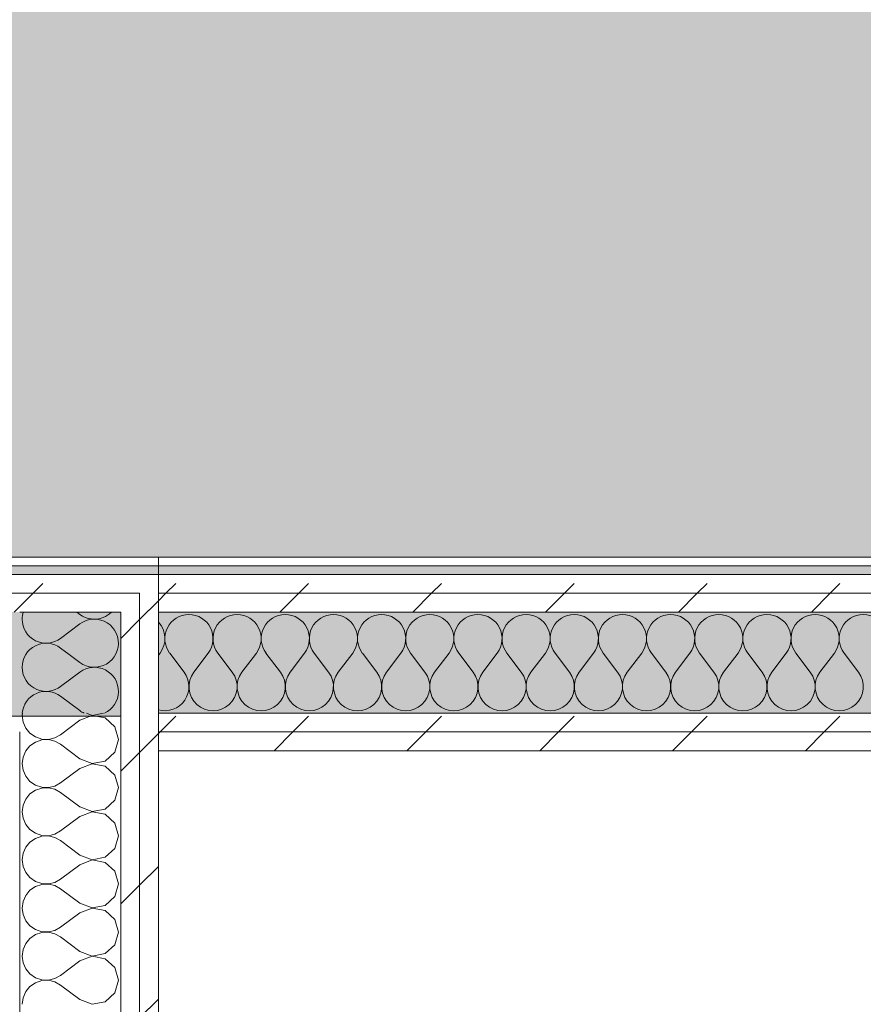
# Model space of a CAD drawing. Header units: millimetres. Extents: x -28277 to 305935, y -19284 to 4746.
# Tile 62 of 136: x -7117 to -6533, y 1800 to 2482. Entities that reach past the tile are written whole.
import ezdxf

# ---------------------------------------------------------------- set-up
doc = ezdxf.new("R2010")
doc.units = ezdxf.units.MM
doc.header["$MEASUREMENT"] = 0
doc.linetypes.add('Wipeout_Contour', pattern=[1000, 0, -1000])
doc.layers.add('14_PAV_Paviment existent', color=7, linetype='Continuous')
doc.layers.add('Nuevo_08_E_Envans secs', color=7, linetype='Continuous')
for name, color, linetype, lineweight, true_color in [('14_PAV_Paviment existent_Pluma_Nº__102', 7, 'Continuous', 5, 0xcccccc), ('Nuevo_08_E_Envans secs_Pluma_Nº__102', 7, 'Continuous', 5, 0xcccccc), ('Nuevo_08_E_Envans secs_Pluma_Nº__171', 171, 'Continuous', 13, 0xaaaaff), ('Nuevo_08_E_Envans secs_Pluma_Nº__177', 7, 'Continuous', 15, 0xf7e046)]:
    doc.layers.add(name, color=color, linetype=linetype, lineweight=lineweight, true_color=true_color)
doc.layers.add('14_PAV_Paviment existent_Pluma_Nº__89', color=7, linetype='Continuous', lineweight=5)
doc.layers.add('Nuevo_08_E_Envans secs_Pluma_Nº__1', color=7, linetype='Continuous', lineweight=5)
pattern_1 = [(45, (0, 0), (-91.9239, 91.9239), [97.5, -32.5]), (45, (4e-14, 91.92), (-91.9239, 91.9239), [97.5, -32.5])]

# ---------------------------------------------------------------- blocks, each defined once
blk = doc.blocks.new('Forjado_1_5', base_point=(7332.11, 1999.55))
at = {"layer": '14_PAV_Paviment existent_Pluma_Nº__102', "linetype": 'Continuous', "lineweight": 0, "true_color": 0x333333}
blk.add_hatch(color=250, dxfattribs=at).paths.add_polyline_path([(7332.11, 1999.55), (7332.11, 3863.45), (-28267.53, 3863.45), (-28277.4, 1999.55)])
at = {"layer": '14_PAV_Paviment existent_Pluma_Nº__89', "color": 7, "linetype": 'Continuous', "lineweight": 5, "flags": 128}
blk.add_lwpolyline([(7332.11, 1999.55), (-28277.4, 1999.55), (-28267.53, 3863.45), (7332.11, 3863.45)], close=True, dxfattribs=at)
blk = doc.blocks.new('*X10')
at = {"layer": 'Nuevo_08_E_Envans secs_Pluma_Nº__102', "color": 254, "linetype": 'Continuous', "lineweight": 5, "true_color": 0xcccccc}
for p, q in [((-7021.11, 2041.75), (-7020, 2043.22)), ((-7003.33, 2029.89), (-7013.33, 2043.22)), ((-6996.67, 2029.89), (-6986.67, 2043.22)), ((-6970, 2029.89), (-6980, 2043.22)), ((-6963.33, 2029.89), (-6953.33, 2043.22)), ((-6936.67, 2029.89), (-6946.67, 2043.22)), ((-6930, 2029.89), (-6920, 2043.22)), ((-6903.33, 2029.89), (-6913.33, 2043.22)), ((-6896.67, 2029.89), (-6886.67, 2043.22)), ((-6870, 2029.89), (-6880, 2043.22)), ((-6863.33, 2029.89), (-6853.33, 2043.22)), ((-6836.67, 2029.89), (-6846.67, 2043.22)), ((-6830, 2029.89), (-6820, 2043.22)), ((-6803.33, 2029.89), (-6813.33, 2043.22)), ((-6796.67, 2029.89), (-6786.67, 2043.22)), ((-6770, 2029.89), (-6780, 2043.22)), ((-6763.33, 2029.89), (-6753.33, 2043.22)), ((-6736.67, 2029.89), (-6746.67, 2043.22)), ((-6730, 2029.89), (-6720, 2043.22)), ((-6703.33, 2029.89), (-6713.33, 2043.22)), ((-6696.67, 2029.89), (-6686.67, 2043.22)), ((-6670, 2029.89), (-6680, 2043.22)), ((-6663.33, 2029.89), (-6653.33, 2043.22)), ((-6636.67, 2029.89), (-6646.67, 2043.22)), ((-6630, 2029.89), (-6620, 2043.22)), ((-6603.33, 2029.89), (-6613.33, 2043.22)), ((-6596.67, 2029.89), (-6586.67, 2043.22)), ((-6570, 2029.89), (-6580, 2043.22)), ((-6563.33, 2029.89), (-6553.33, 2043.22)), ((-6536.67, 2029.89), (-6546.67, 2043.22))]:
    blk.add_line(p, q, dxfattribs=at)
for centre, start, end in [((-7000, 2053.22), 90, 216.8699), ((-7000, 2053.22), 323.1301, 90), ((-6966.67, 2053.22), 90, 216.8699), ((-6966.67, 2053.22), 323.1301, 90), ((-6933.33, 2053.22), 90, 216.8699), ((-6933.33, 2053.22), 323.1301, 90), ((-6900, 2053.22), 90, 216.8699), ((-6900, 2053.22), 323.1301, 90), ((-6866.67, 2053.22), 90, 216.8699), ((-6866.67, 2053.22), 323.1301, 90), ((-6833.33, 2053.22), 90, 216.8699), ((-6833.33, 2053.22), 323.1301, 90), ((-6800, 2053.22), 90, 216.8699), ((-6800, 2053.22), 323.1301, 90), ((-6766.67, 2053.22), 90, 216.8699), ((-6766.67, 2053.22), 323.1301, 90), ((-6733.33, 2053.22), 90, 216.8699), ((-6733.33, 2053.22), 323.1301, 90), ((-6700, 2053.22), 90, 216.8699), ((-6700, 2053.22), 323.1301, 90), ((-6666.67, 2053.22), 90, 216.8699), ((-6666.67, 2053.22), 323.1301, 90), ((-6633.33, 2053.22), 90, 216.8699), ((-6633.33, 2053.22), 323.1301, 90), ((-6600, 2053.22), 90, 216.8699), ((-6600, 2053.22), 323.1301, 90), ((-6566.67, 2053.22), 90, 216.8699), ((-6566.67, 2053.22), 323.1301, 90), ((-6533.33, 2053.22), 90, 216.8699), ((-6533.33, 2053.22), 323.1301, 90), ((-7033.33, 2053.22), 323.1301, 42.81399), ((-7016.67, 2019.89), 254.5477, 36.8699), ((-6983.33, 2019.89), 143.1301, 36.8699), ((-6950, 2019.89), 143.1301, 36.8699), ((-6916.67, 2019.89), 143.1301, 36.8699), ((-6883.33, 2019.89), 143.1301, 36.8699), ((-6850, 2019.89), 143.1301, 36.8699), ((-6816.67, 2019.89), 143.1301, 36.8699), ((-6783.33, 2019.89), 143.1301, 36.8699), ((-6750, 2019.89), 143.1301, 36.8699), ((-6716.67, 2019.89), 143.1301, 36.8699), ((-6683.33, 2019.89), 143.1301, 36.8699), ((-6650, 2019.89), 143.1301, 36.8699), ((-6616.67, 2019.89), 143.1301, 36.8699), ((-6583.33, 2019.89), 143.1301, 36.8699), ((-6550, 2019.89), 143.1301, 36.8699)]:
    blk.add_arc(centre, 16.67, start, end, dxfattribs=at)
blk = doc.blocks.new('Muro_5_5', base_point=(-1690.11, 1975.55))
at = {"color": 254, "linetype": 'Wipeout_Contour', "lineweight": 0, "ltscale": 25338.299139}
blk.add_wipeout([(-7021.11, 2109.55), (-7021.11, 2103.55), (-4905.61, 2103.55), (-4905.61, 2109.55)], dxfattribs=at).dxf.layer = 'Nuevo_08_E_Envans secs'
at = {"color": 254, "linetype": 'Wipeout_Contour', "lineweight": 0, "ltscale": 25172.921907}
blk.add_wipeout([(-7021.11, 1988.55), (-7021.11, 1975.55), (-4905.61, 1975.55), (-4905.61, 1988.55)], dxfattribs=at).dxf.layer = 'Nuevo_08_E_Envans secs'
at = {"layer": 'Nuevo_08_E_Envans secs_Pluma_Nº__171', "linetype": 'Continuous', "lineweight": 13, "true_color": 0xaaaaff}
h = blk.add_hatch(dxfattribs=at)
h.set_pattern_fill('Panellat_HPL_0005', color=161, style=0, pattern_type=2)
h.set_pattern_definition(pattern_1)
h.paths.add_polyline_path([(-7021.11, 2109.55), (-7021.11, 2103.55), (-4905.61, 2103.55), (-4905.61, 2109.55)])
at = {"layer": 'Nuevo_08_E_Envans secs_Pluma_Nº__177', "linetype": 'Continuous', "lineweight": 15, "true_color": 0xf7e046}
h = blk.add_hatch(dxfattribs=at)
h.set_pattern_fill('Panellat_HPL_0005', color=53, style=0, pattern_type=2)
h.set_pattern_definition(pattern_1)
h.paths.add_polyline_path([(-7021.11, 1988.55), (-7021.11, 1975.55), (-4905.61, 1975.55), (-4905.61, 1988.55)])
at = {"layer": 'Nuevo_08_E_Envans secs_Pluma_Nº__1', "color": 7, "linetype": 'Continuous', "lineweight": 5}
blk.add_line((-7021.11, 2103.55), (-4905.61, 2103.55), dxfattribs=at)
at = {"layer": 'Nuevo_08_E_Envans secs_Pluma_Nº__1', "color": 7, "linetype": 'Continuous', "lineweight": 5, "flags": 128}
for points in [[(-4905.61, 2109.55), (-7021.11, 2109.55)], [(-7021.11, 2103.55), (-7021.11, 2109.55)], [(-7021.11, 1975.55), (-4905.61, 1975.55)]]:
    blk.add_lwpolyline(points, dxfattribs=at)
at = {"color": 254, "linetype": 'Wipeout_Contour', "lineweight": 0, "ltscale": 25189.775001}
blk.add_wipeout([(-7021.11, 2001.55), (-7021.11, 1988.55), (-4905.61, 1988.55), (-4905.61, 2001.55)], dxfattribs=at).dxf.layer = 'Nuevo_08_E_Envans secs'
at = {"layer": 'Nuevo_08_E_Envans secs_Pluma_Nº__177', "linetype": 'Continuous', "lineweight": 15, "true_color": 0xf7e046}
h = blk.add_hatch(dxfattribs=at)
h.set_pattern_fill('Panellat_HPL_0005', color=53, style=0, pattern_type=2)
h.set_pattern_definition(pattern_1)
h.paths.add_polyline_path([(-7021.11, 2001.55), (-7021.11, 1988.55), (-4905.61, 1988.55), (-4905.61, 2001.55)])
at = {"layer": 'Nuevo_08_E_Envans secs_Pluma_Nº__1', "color": 7, "linetype": 'Continuous', "lineweight": 5}
for p, q in [((-7021.11, 2001.55), (-4905.61, 2001.55)), ((-7021.11, 1988.55), (-4905.61, 1988.55))]:
    blk.add_line(p, q, dxfattribs=at)
at = {"layer": 'Nuevo_08_E_Envans secs_Pluma_Nº__1', "color": 7, "linetype": 'Continuous', "lineweight": 5, "flags": 128}
for points in [[(-7021.11, 1988.55), (-7021.11, 2001.55)], [(-7021.11, 1975.55), (-7021.11, 1988.55)]]:
    blk.add_lwpolyline(points, dxfattribs=at)
at = {"layer": 'Nuevo_08_E_Envans secs', "color": 7, "lineweight": 20}
blk.add_blockref('*X10', (0, 0), dxfattribs=at)
at = {"color": 254, "linetype": 'Wipeout_Contour', "lineweight": 0, "ltscale": 25299.667284}
blk.add_wipeout([(-7021.11, 2084.55), (-7021.11, 2071.55), (-4905.61, 2071.55), (-4905.61, 2084.55)], dxfattribs=at).dxf.layer = 'Nuevo_08_E_Envans secs'
at = {"layer": 'Nuevo_08_E_Envans secs_Pluma_Nº__177', "linetype": 'Continuous', "lineweight": 15, "true_color": 0xf7e046}
h = blk.add_hatch(dxfattribs=at)
h.set_pattern_fill('Panellat_HPL_0005', color=53, style=0, pattern_type=2)
h.set_pattern_definition(pattern_1)
h.paths.add_polyline_path([(-7021.11, 2084.55), (-7021.11, 2071.55), (-4905.61, 2071.55), (-4905.61, 2084.55)])
at = {"layer": 'Nuevo_08_E_Envans secs_Pluma_Nº__1', "color": 7, "linetype": 'Continuous', "lineweight": 5}
blk.add_line((-7021.11, 2071.55), (-4905.61, 2071.55), dxfattribs=at)
at = {"layer": 'Nuevo_08_E_Envans secs_Pluma_Nº__1', "color": 7, "linetype": 'Continuous', "lineweight": 5, "flags": 128}
blk.add_lwpolyline([(-7021.11, 2001.55), (-7021.11, 2071.55)], dxfattribs=at)
at = {"color": 254, "linetype": 'Wipeout_Contour', "lineweight": 0, "ltscale": 25317.236083}
blk.add_wipeout([(-7021.11, 2097.55), (-7021.11, 2084.55), (-4905.61, 2084.55), (-4905.61, 2097.55)], dxfattribs=at).dxf.layer = 'Nuevo_08_E_Envans secs'
at = {"layer": 'Nuevo_08_E_Envans secs_Pluma_Nº__177', "linetype": 'Continuous', "lineweight": 15, "true_color": 0xf7e046}
h = blk.add_hatch(dxfattribs=at)
h.set_pattern_fill('Panellat_HPL_0005', color=53, style=0, pattern_type=2)
h.set_pattern_definition(pattern_1)
h.paths.add_polyline_path([(-7021.11, 2097.55), (-7021.11, 2084.55), (-4905.61, 2084.55), (-4905.61, 2097.55)])
at = {"layer": 'Nuevo_08_E_Envans secs_Pluma_Nº__1', "color": 7, "linetype": 'Continuous', "lineweight": 5}
for p, q in [((-7021.11, 2097.55), (-4905.61, 2097.55)), ((-7021.11, 2084.55), (-4905.61, 2084.55))]:
    blk.add_line(p, q, dxfattribs=at)
at = {"layer": 'Nuevo_08_E_Envans secs_Pluma_Nº__1', "color": 7, "linetype": 'Continuous', "lineweight": 5, "flags": 128}
for points in [[(-7021.11, 2097.55), (-7021.11, 2103.55)], [(-7021.11, 2084.55), (-7021.11, 2097.55)], [(-7021.11, 2071.55), (-7021.11, 2084.55)]]:
    blk.add_lwpolyline(points, dxfattribs=at)
blk = doc.blocks.new('*X14')
at = {"layer": 'Nuevo_08_E_Envans secs_Pluma_Nº__102', "color": 254, "linetype": 'Continuous', "lineweight": 5, "true_color": 0xcccccc}
for p, q in [((-7075.44, 2070), (-7077.51, 2071.55)), ((-7075.44, 2063.33), (-7088.77, 2053.33)), ((-7082.88, 2042.25), (-7088.77, 2046.67))]:
    blk.add_line(p, q, dxfattribs=at)
for centre, start, end in [((-7098.77, 2066.67), 162.94484, 180), ((-7098.77, 2066.67), 180, 306.8699), ((-7065.44, 2083.33), 233.1301, 291.07626), ((-7065.44, 2050), 74.61416, 126.8699), ((-7098.77, 2033.33), 53.1301, 180), ((-7098.77, 2033.33), 180, 247.38025)]:
    blk.add_arc(centre, 16.67, start, end, dxfattribs=at)
blk = doc.blocks.new('*X15')
at = {"layer": 'Nuevo_08_E_Envans secs_Pluma_Nº__102', "color": 254, "linetype": 'Continuous', "lineweight": 5, "true_color": 0xcccccc}
for p, q in [((-7115.22, 2001.55), (-7115.44, 2000)), ((-7115.44, 2000), (-7114.81, 1995.45)), ((-7066.94, 1999.93), (-7075.44, 1996.67)), ((-7070.81, 2001.55), (-7066.94, 2000.07)), ((-7066.94, 2000.07), (-7059.07, 2001.55)), ((-7057.99, 1998.24), (-7066.94, 1999.93)), ((-7051.26, 1992.1), (-7057.99, 1998.24)), ((-7114.81, 1995.45), (-7112.95, 1991.24)), ((-7112.95, 1991.24), (-7110.02, 1987.7)), ((-7075.44, 1996.67), (-7088.77, 1986.67)), ((-7048.77, 1983.33), (-7051.26, 1992.1)), ((-7110.02, 1987.7), (-7106.23, 1985.09)), ((-7106.23, 1985.09), (-7101.87, 1983.62)), ((-7097.28, 1983.4), (-7092.8, 1984.44)), ((-7092.8, 1984.44), (-7088.77, 1986.67)), ((-7110.02, 1978.97), (-7112.95, 1975.43)), ((-7106.23, 1981.57), (-7110.02, 1978.97)), ((-7101.87, 1983.04), (-7106.23, 1981.57)), ((-7101.87, 1983.62), (-7097.28, 1983.4)), ((-7097.28, 1983.27), (-7101.87, 1983.04)), ((-7092.8, 1982.23), (-7097.28, 1983.27)), ((-7088.77, 1980), (-7092.8, 1982.23)), ((-7075.44, 1970), (-7088.77, 1980)), ((-7051.26, 1974.57), (-7048.77, 1983.33)), ((-7114.81, 1971.22), (-7115.44, 1966.67)), ((-7112.95, 1975.43), (-7114.81, 1971.22)), ((-7057.99, 1968.43), (-7051.26, 1974.57)), ((-7115.44, 1966.67), (-7114.81, 1962.11)), ((-7075.44, 1970), (-7066.94, 1966.73)), ((-7066.94, 1966.6), (-7075.44, 1963.33)), ((-7066.94, 1966.73), (-7057.99, 1968.43)), ((-7057.99, 1964.91), (-7066.94, 1966.6)), ((-7051.26, 1958.76), (-7057.99, 1964.91)), ((-7114.81, 1962.11), (-7112.95, 1957.9)), ((-7112.95, 1957.9), (-7110.02, 1954.36)), ((-7075.44, 1963.33), (-7088.77, 1953.33)), ((-7048.77, 1950), (-7051.26, 1958.76)), ((-7110.02, 1954.36), (-7106.23, 1951.76)), ((-7106.23, 1951.76), (-7101.87, 1950.29)), ((-7101.87, 1950.29), (-7097.28, 1950.07)), ((-7097.28, 1949.93), (-7101.87, 1949.71)), ((-7097.28, 1950.07), (-7092.8, 1951.11)), ((-7092.8, 1948.89), (-7097.28, 1949.93)), ((-7092.8, 1951.11), (-7088.77, 1953.33)), ((-7051.26, 1941.24), (-7048.77, 1950)), ((-7110.02, 1945.64), (-7112.95, 1942.1)), ((-7106.23, 1948.24), (-7110.02, 1945.64)), ((-7101.87, 1949.71), (-7106.23, 1948.24)), ((-7088.77, 1946.67), (-7092.8, 1948.89)), ((-7075.44, 1936.67), (-7088.77, 1946.67)), ((-7114.81, 1937.89), (-7115.44, 1933.33)), ((-7112.95, 1942.1), (-7114.81, 1937.89)), ((-7075.44, 1936.67), (-7066.94, 1933.4)), ((-7057.99, 1935.09), (-7051.26, 1941.24)), ((-7115.44, 1933.33), (-7114.81, 1928.78)), ((-7075.44, 1930), (-7088.77, 1920)), ((-7066.94, 1933.27), (-7075.44, 1930)), ((-7066.94, 1933.4), (-7057.99, 1935.09)), ((-7057.99, 1931.57), (-7066.94, 1933.27)), ((-7051.26, 1925.43), (-7057.99, 1931.57)), ((-7114.81, 1928.78), (-7112.95, 1924.57)), ((-7112.95, 1924.57), (-7110.02, 1921.03)), ((-7048.77, 1916.67), (-7051.26, 1925.43)), ((-7110.02, 1921.03), (-7106.23, 1918.43)), ((-7106.23, 1918.43), (-7101.87, 1916.96)), ((-7101.87, 1916.38), (-7106.23, 1914.91)), ((-7101.87, 1916.96), (-7097.28, 1916.73)), ((-7097.28, 1916.6), (-7101.87, 1916.38)), ((-7097.28, 1916.73), (-7092.8, 1917.77)), ((-7092.8, 1915.56), (-7097.28, 1916.6)), ((-7092.8, 1917.77), (-7088.77, 1920)), ((-7051.26, 1907.9), (-7048.77, 1916.67)), ((-7110.02, 1912.3), (-7112.95, 1908.76)), ((-7106.23, 1914.91), (-7110.02, 1912.3)), ((-7088.77, 1913.33), (-7092.8, 1915.56)), ((-7075.44, 1903.33), (-7088.77, 1913.33)), ((-7114.81, 1904.55), (-7115.44, 1900)), ((-7112.95, 1908.76), (-7114.81, 1904.55)), ((-7075.44, 1903.33), (-7066.94, 1900.07)), ((-7057.99, 1901.76), (-7051.26, 1907.9)), ((-7115.44, 1900), (-7114.81, 1895.45)), ((-7114.81, 1895.45), (-7112.95, 1891.24)), ((-7075.44, 1896.67), (-7088.77, 1886.67)), ((-7066.94, 1899.93), (-7075.44, 1896.67)), ((-7066.94, 1900.07), (-7057.99, 1901.76)), ((-7057.99, 1898.24), (-7066.94, 1899.93)), ((-7051.26, 1892.1), (-7057.99, 1898.24)), ((-7112.95, 1891.24), (-7110.02, 1887.7)), ((-7048.77, 1883.33), (-7051.26, 1892.1)), ((-7110.02, 1887.7), (-7106.23, 1885.09)), ((-7106.23, 1881.57), (-7110.02, 1878.97)), ((-7106.23, 1885.09), (-7101.87, 1883.62)), ((-7101.87, 1883.04), (-7106.23, 1881.57)), ((-7101.87, 1883.62), (-7097.28, 1883.4)), ((-7097.28, 1883.27), (-7101.87, 1883.04)), ((-7097.28, 1883.4), (-7092.8, 1884.44)), ((-7092.8, 1882.23), (-7097.28, 1883.27)), ((-7092.8, 1884.44), (-7088.77, 1886.67)), ((-7088.77, 1880), (-7092.8, 1882.23)), ((-7051.26, 1874.57), (-7048.77, 1883.33)), ((-7112.95, 1875.43), (-7114.81, 1871.22)), ((-7110.02, 1878.97), (-7112.95, 1875.43)), ((-7075.44, 1870), (-7088.77, 1880)), ((-7114.81, 1871.22), (-7115.44, 1866.67)), ((-7075.44, 1870), (-7066.94, 1866.73)), ((-7066.94, 1866.73), (-7057.99, 1868.43)), ((-7057.99, 1868.43), (-7051.26, 1874.57)), ((-7115.44, 1866.67), (-7114.81, 1862.11)), ((-7114.81, 1862.11), (-7112.95, 1857.9)), ((-7075.44, 1863.33), (-7088.77, 1853.33)), ((-7066.94, 1866.6), (-7075.44, 1863.33)), ((-7057.99, 1864.91), (-7066.94, 1866.6)), ((-7051.26, 1858.76), (-7057.99, 1864.91)), ((-7112.95, 1857.9), (-7110.02, 1854.36)), ((-7110.02, 1854.36), (-7106.23, 1851.76)), ((-7048.77, 1850), (-7051.26, 1858.76)), ((-7106.23, 1848.24), (-7110.02, 1845.64)), ((-7106.23, 1851.76), (-7101.87, 1850.29)), ((-7101.87, 1849.71), (-7106.23, 1848.24)), ((-7101.87, 1850.29), (-7097.28, 1850.07)), ((-7097.28, 1849.93), (-7101.87, 1849.71)), ((-7097.28, 1850.07), (-7092.8, 1851.11)), ((-7092.8, 1848.89), (-7097.28, 1849.93)), ((-7092.8, 1851.11), (-7088.77, 1853.33)), ((-7088.77, 1846.67), (-7092.8, 1848.89)), ((-7051.26, 1841.24), (-7048.77, 1850)), ((-7112.95, 1842.1), (-7114.81, 1837.89)), ((-7110.02, 1845.64), (-7112.95, 1842.1)), ((-7075.44, 1836.67), (-7088.77, 1846.67)), ((-7057.99, 1835.09), (-7051.26, 1841.24)), ((-7114.81, 1837.89), (-7115.44, 1833.33)), ((-7075.44, 1836.67), (-7066.94, 1833.4)), ((-7066.94, 1833.4), (-7057.99, 1835.09)), ((-7115.44, 1833.33), (-7114.81, 1828.78)), ((-7114.81, 1828.78), (-7112.95, 1824.57)), ((-7075.44, 1830), (-7088.77, 1820)), ((-7066.94, 1833.27), (-7075.44, 1830)), ((-7057.99, 1831.57), (-7066.94, 1833.27)), ((-7051.26, 1825.43), (-7057.99, 1831.57)), ((-7112.95, 1824.57), (-7110.02, 1821.03)), ((-7110.02, 1821.03), (-7106.23, 1818.43)), ((-7048.77, 1816.67), (-7051.26, 1825.43)), ((-7106.23, 1814.91), (-7110.02, 1812.3)), ((-7106.23, 1818.43), (-7101.87, 1816.96)), ((-7101.87, 1816.38), (-7106.23, 1814.91)), ((-7101.87, 1816.96), (-7097.28, 1816.73)), ((-7097.28, 1816.6), (-7101.87, 1816.38)), ((-7097.28, 1816.73), (-7092.8, 1817.77)), ((-7092.8, 1815.56), (-7097.28, 1816.6)), ((-7092.8, 1817.77), (-7088.77, 1820)), ((-7088.77, 1813.33), (-7092.8, 1815.56)), ((-7051.26, 1807.9), (-7048.77, 1816.67)), ((-7112.95, 1808.76), (-7114.81, 1804.55)), ((-7110.02, 1812.3), (-7112.95, 1808.76)), ((-7075.44, 1803.33), (-7088.77, 1813.33)), ((-7057.99, 1801.76), (-7051.26, 1807.9)), ((-7114.81, 1804.55), (-7115.44, 1800)), ((-7075.44, 1803.33), (-7066.94, 1800.07)), ((-7066.94, 1800.07), (-7057.99, 1801.76))]:
    blk.add_line(p, q, dxfattribs=at)
blk = doc.blocks.new('*X16')
at = {"layer": 'Nuevo_08_E_Envans secs_Pluma_Nº__102', "color": 254, "linetype": 'Continuous', "lineweight": 5, "true_color": 0xcccccc}
for p, q in [((-7075.44, 2036.67), (-7082.88, 2042.25)), ((-7075.44, 2030), (-7088.77, 2020)), ((-7075.44, 2003.33), (-7088.77, 2013.33))]:
    blk.add_line(p, q, dxfattribs=at)
for centre, start, end in [((-7065.44, 2050), 233.1301, 74.61416), ((-7065.44, 2083.33), 291.07626, 315.03232), ((-7065.44, 2016.67), 294.94572, 126.8699), ((-7098.77, 2033.33), 247.38025, 306.8699), ((-7098.77, 2000), 53.1301, 174.64696), ((-7065.44, 2016.67), 233.1301, 245.05428)]:
    blk.add_arc(centre, 16.67, start, end, dxfattribs=at)
blk = doc.blocks.new('Muro_6_5', base_point=(-7021.11, 1963.55))
at = {"layer": 'Nuevo_08_E_Envans secs_Pluma_Nº__1', "color": 7, "linetype": 'Continuous', "lineweight": 5}
for p, q in [((-7055.98, 2071.55), (-7117.11, 2071.55)), ((-7117.11, -1033.98), (-7117.11, 1988.55))]:
    blk.add_line(p, q, dxfattribs=at)
at = {"layer": 'Nuevo_08_E_Envans secs', "color": 7, "lineweight": 20}
blk.add_blockref('*X14', (0, 0), dxfattribs=at)
at = {"color": 254, "linetype": 'Wipeout_Contour', "lineweight": 0, "ltscale": 22017.714632}
blk.add_wipeout([(-7034.11, 2095.39), (-7032.12, 2097.55), (-7034.11, 2097.55)], dxfattribs=at).dxf.layer = 'Nuevo_08_E_Envans secs'
at = {"color": 254, "linetype": 'Wipeout_Contour', "lineweight": 0, "ltscale": 22042.644501}
blk.add_wipeout([(-7047.11, 2081.23), (-7044.05, 2084.55), (-7047.11, 2084.55)], dxfattribs=at).dxf.layer = 'Nuevo_08_E_Envans secs'
at = {"color": 254, "linetype": 'Wipeout_Contour', "lineweight": 0, "ltscale": 28867.070188}
blk.add_wipeout([(-7034.11, 2084.55), (-7034.11, -1033.98), (-7021.11, -1033.98), (-7021.11, 2084.55)], dxfattribs=at).dxf.layer = 'Nuevo_08_E_Envans secs'
at = {"layer": 'Nuevo_08_E_Envans secs_Pluma_Nº__177', "linetype": 'Continuous', "lineweight": 15, "true_color": 0xf7e046}
h = blk.add_hatch(dxfattribs=at)
h.set_pattern_fill('Panellat_HPL_0005', color=53, style=0, pattern_type=2)
h.set_pattern_definition(pattern_1)
h.paths.add_polyline_path([(-7034.11, 2095.39), (-7032.12, 2097.55), (-7034.11, 2097.55)])
h = blk.add_hatch(dxfattribs=at)
h.set_pattern_fill('Panellat_HPL_0005', color=53, style=0, pattern_type=2)
h.set_pattern_definition(pattern_1)
h.paths.add_polyline_path([(-7047.11, 2081.23), (-7044.05, 2084.55), (-7047.11, 2084.55)])
h = blk.add_hatch(dxfattribs=at)
h.set_pattern_fill('Panellat_HPL_0005', color=53, style=0, pattern_type=2)
h.set_pattern_definition(pattern_1)
h.paths.add_polyline_path([(-7034.11, 2084.55), (-7034.11, -1033.98), (-7021.11, -1033.98), (-7021.11, 2084.55)])
at = {"color": 254, "linetype": 'Wipeout_Contour', "lineweight": 0, "ltscale": 36665.867405}
blk.add_wipeout([(-7032.12, 2097.55), (-7034.11, 2095.39), (-7034.11, 2084.55), (-7021.11, 2084.55), (-7021.11, 2097.55)], dxfattribs=at).dxf.layer = 'Nuevo_08_E_Envans secs'
at = {"color": 254, "linetype": 'Wipeout_Contour', "lineweight": 0, "ltscale": 28910.36148}
blk.add_wipeout([(-7047.11, 2071.55), (-7047.11, -1033.98), (-7034.11, -1033.98), (-7034.11, 2071.55)], dxfattribs=at).dxf.layer = 'Nuevo_08_E_Envans secs'
at = {"layer": 'Nuevo_08_E_Envans secs_Pluma_Nº__177', "linetype": 'Continuous', "lineweight": 15, "true_color": 0xf7e046}
h = blk.add_hatch(dxfattribs=at)
h.set_pattern_fill('Panellat_HPL_0005', color=53, style=0, pattern_type=2)
h.set_pattern_definition(pattern_1)
h.paths.add_polyline_path([(-7032.12, 2097.55), (-7034.11, 2095.39), (-7034.11, 2084.55), (-7021.11, 2084.55), (-7021.11, 2097.55)])
h = blk.add_hatch(dxfattribs=at)
h.set_pattern_fill('Panellat_HPL_0005', color=53, style=0, pattern_type=2)
h.set_pattern_definition(pattern_1)
h.paths.add_polyline_path([(-7047.11, 2071.55), (-7047.11, -1033.98), (-7034.11, -1033.98), (-7034.11, 2071.55)])
at = {"layer": 'Nuevo_08_E_Envans secs_Pluma_Nº__1', "color": 7, "linetype": 'Continuous', "lineweight": 5}
for p, q in [((-7032.12, 2097.55), (-7034.11, 2097.55)), ((-7032.12, 2097.55), (-7021.11, 2097.55)), ((-7047.11, -1033.98), (-7047.11, 2001.55))]:
    blk.add_line(p, q, dxfattribs=at)
at = {"layer": 'Nuevo_08_E_Envans secs_Pluma_Nº__1', "color": 7, "linetype": 'Continuous', "lineweight": 5, "flags": 128}
blk.add_lwpolyline([(-7021.11, -1033.98), (-7021.11, 2097.55)], dxfattribs=at)
at = {"layer": 'Nuevo_08_E_Envans secs', "color": 7, "lineweight": 20}
blk.add_blockref('*X15', (0, 0), dxfattribs=at)
at = {"color": 254, "linetype": 'Wipeout_Contour', "lineweight": 0, "ltscale": 36708.41134}
blk.add_wipeout([(-7044.05, 2084.55), (-7047.11, 2081.23), (-7047.11, 2071.55), (-7034.11, 2071.55), (-7034.11, 2084.55)], dxfattribs=at).dxf.layer = 'Nuevo_08_E_Envans secs'
at = {"layer": 'Nuevo_08_E_Envans secs_Pluma_Nº__177', "linetype": 'Continuous', "lineweight": 15, "true_color": 0xf7e046}
h = blk.add_hatch(dxfattribs=at)
h.set_pattern_fill('Panellat_HPL_0005', color=53, style=0, pattern_type=2)
h.set_pattern_definition(pattern_1)
h.paths.add_polyline_path([(-7044.05, 2084.55), (-7047.11, 2081.23), (-7047.11, 2071.55), (-7034.11, 2071.55), (-7034.11, 2084.55)])
at = {"layer": 'Nuevo_08_E_Envans secs_Pluma_Nº__1', "color": 7, "linetype": 'Continuous', "lineweight": 5}
for p, q in [((-7044.05, 2084.55), (-7034.11, 2084.55)), ((-7034.11, 2071.55), (-7034.11, 2084.55)), ((-7055.98, 2071.55), (-7047.11, 2071.55)), ((-7047.11, 2001.55), (-7047.11, 2071.55)), ((-7034.11, -1033.98), (-7034.11, 2071.55))]:
    blk.add_line(p, q, dxfattribs=at)
at = {"layer": 'Nuevo_08_E_Envans secs', "color": 7, "lineweight": 20}
blk.add_blockref('*X16', (0, 0), dxfattribs=at)
blk = doc.blocks.new('Muro_16_5', base_point=(-7021.11, 1963.55))
at = {"color": 254, "linetype": 'Wipeout_Contour', "lineweight": 0, "ltscale": 21995.695843}
blk.add_wipeout([(-7026.61, 2103.55), (-7021.11, 2103.55), (-7021.11, 2109.55)], dxfattribs=at).dxf.layer = 'Nuevo_08_E_Envans secs'
at = {"color": 254, "linetype": 'Wipeout_Contour', "lineweight": 0, "ltscale": 22022.418652}
blk.add_wipeout([(-7034.11, 2084.55), (-7034.11, 2095.39), (-7044.05, 2084.55)], dxfattribs=at).dxf.layer = 'Nuevo_08_E_Envans secs'
at = {"layer": 'Nuevo_08_E_Envans secs_Pluma_Nº__171', "linetype": 'Continuous', "lineweight": 13, "true_color": 0xaaaaff}
h = blk.add_hatch(dxfattribs=at)
h.set_pattern_fill('Panellat_HPL_0005', color=161, style=0, pattern_type=2)
h.set_pattern_definition(pattern_1)
h.paths.add_polyline_path([(-7026.61, 2103.55), (-7021.11, 2103.55), (-7021.11, 2109.55)])
at = {"layer": 'Nuevo_08_E_Envans secs_Pluma_Nº__177', "linetype": 'Continuous', "lineweight": 15, "true_color": 0xf7e046}
h = blk.add_hatch(dxfattribs=at)
h.set_pattern_fill('Panellat_HPL_0005', color=53, style=0, pattern_type=2)
h.set_pattern_definition(pattern_1)
h.paths.add_polyline_path([(-7034.11, 2084.55), (-7034.11, 2095.39), (-7044.05, 2084.55)])
at = {"color": 254, "linetype": 'Wipeout_Contour', "lineweight": 0, "ltscale": 31221.214544}
blk.add_wipeout([(-8005.11, 2103.55), (-7026.61, 2103.55), (-7021.11, 2109.55), (-8005.11, 2109.55)], dxfattribs=at).dxf.layer = 'Nuevo_08_E_Envans secs'
at = {"color": 254, "linetype": 'Wipeout_Contour', "lineweight": 0, "ltscale": 22047.412934}
blk.add_wipeout([(-7047.11, 2071.55), (-7047.11, 2081.23), (-7055.98, 2071.55)], dxfattribs=at).dxf.layer = 'Nuevo_08_E_Envans secs'
at = {"layer": 'Nuevo_08_E_Envans secs_Pluma_Nº__171', "linetype": 'Continuous', "lineweight": 13, "true_color": 0xaaaaff}
h = blk.add_hatch(dxfattribs=at)
h.set_pattern_fill('Panellat_HPL_0005', color=161, style=0, pattern_type=2)
h.set_pattern_definition(pattern_1)
h.paths.add_polyline_path([(-8005.11, 2103.55), (-7026.61, 2103.55), (-7021.11, 2109.55), (-8005.11, 2109.55)])
at = {"layer": 'Nuevo_08_E_Envans secs_Pluma_Nº__177', "linetype": 'Continuous', "lineweight": 15, "true_color": 0xf7e046}
h = blk.add_hatch(dxfattribs=at)
h.set_pattern_fill('Panellat_HPL_0005', color=53, style=0, pattern_type=2)
h.set_pattern_definition(pattern_1)
h.paths.add_polyline_path([(-7047.11, 2071.55), (-7047.11, 2081.23), (-7055.98, 2071.55)])
at = {"layer": 'Nuevo_08_E_Envans secs_Pluma_Nº__1', "color": 7, "linetype": 'Continuous', "lineweight": 5}
for p, q in [((-8005.11, 2103.55), (-7026.61, 2103.55)), ((-7026.61, 2103.55), (-7021.11, 2103.55))]:
    blk.add_line(p, q, dxfattribs=at)
at = {"layer": 'Nuevo_08_E_Envans secs_Pluma_Nº__1', "color": 7, "linetype": 'Continuous', "lineweight": 5, "flags": 128}
for points in [[(-7021.11, 2109.55), (-8005.11, 2109.55)], [(-7021.11, 2109.55), (-7021.11, 2103.55)], [(-7021.11, 2103.55), (-7021.11, 2097.55)]]:
    blk.add_lwpolyline(points, dxfattribs=at)
at = {"color": 254, "linetype": 'Wipeout_Contour', "lineweight": 0, "ltscale": 38592.19321}
blk.add_wipeout([(-7047.11, 2084.55), (-8005.11, 2084.55), (-8005.11, 2071.55), (-7055.98, 2071.55), (-7047.11, 2081.23)], dxfattribs=at).dxf.layer = 'Nuevo_08_E_Envans secs'
at = {"layer": 'Nuevo_08_E_Envans secs_Pluma_Nº__177', "linetype": 'Continuous', "lineweight": 15, "true_color": 0xf7e046}
h = blk.add_hatch(dxfattribs=at)
h.set_pattern_fill('Panellat_HPL_0005', color=53, style=0, pattern_type=2)
h.set_pattern_definition(pattern_1)
h.paths.add_polyline_path([(-7047.11, 2084.55), (-8005.11, 2084.55), (-8005.11, 2071.55), (-7055.98, 2071.55), (-7047.11, 2081.23)])
at = {"layer": 'Nuevo_08_E_Envans secs_Pluma_Nº__1', "color": 7, "linetype": 'Continuous', "lineweight": 5}
for q in [(-7117.11, 2071.55), (-7047.11, 2071.55)]:
    blk.add_line((-7055.98, 2071.55), q, dxfattribs=at)
at = {"color": 254, "linetype": 'Wipeout_Contour', "lineweight": 0, "ltscale": 38573.805077}
blk.add_wipeout([(-7034.11, 2097.55), (-8005.11, 2097.55), (-8005.11, 2084.55), (-7044.05, 2084.55), (-7034.11, 2095.39)], dxfattribs=at).dxf.layer = 'Nuevo_08_E_Envans secs'
at = {"layer": 'Nuevo_08_E_Envans secs_Pluma_Nº__177', "linetype": 'Continuous', "lineweight": 15, "true_color": 0xf7e046}
h = blk.add_hatch(dxfattribs=at)
h.set_pattern_fill('Panellat_HPL_0005', color=53, style=0, pattern_type=2)
h.set_pattern_definition(pattern_1)
h.paths.add_polyline_path([(-7034.11, 2097.55), (-8005.11, 2097.55), (-8005.11, 2084.55), (-7044.05, 2084.55), (-7034.11, 2095.39)])
at = {"layer": 'Nuevo_08_E_Envans secs_Pluma_Nº__1', "color": 7, "linetype": 'Continuous', "lineweight": 5}
for p, q in [((-8005.11, 2097.55), (-7034.11, 2097.55)), ((-7032.12, 2097.55), (-7034.11, 2097.55)), ((-7032.12, 2097.55), (-7021.11, 2097.55)), ((-8005.11, 2084.55), (-7044.05, 2084.55)), ((-7044.05, 2084.55), (-7034.11, 2084.55))]:
    blk.add_line(p, q, dxfattribs=at)

msp = doc.modelspace()

# ---------------------------------------------------------------- block references
at = {"layer": '14_PAV_Paviment existent', "color": 7, "linetype": 'Continuous', "lineweight": 5}
msp.add_blockref('Forjado_1_5', (7332.106, 1999.555), dxfattribs=at)

# ---------------------------------------------------------------- next in the draw order: block references
at = {"layer": 'Nuevo_08_E_Envans secs', "color": 7, "lineweight": 20}
msp.add_blockref('Muro_5_5', (-1690.109, 1975.555), dxfattribs=at)

# ---------------------------------------------------------------- next in the draw order: block references
msp.add_blockref('Muro_6_5', (-7021.107, 1963.555), dxfattribs=at)

# ---------------------------------------------------------------- next in the draw order: block references
msp.add_blockref('Muro_16_5', (-7021.107, 1963.555), dxfattribs=at)

doc.saveas('drawing.dxf')
